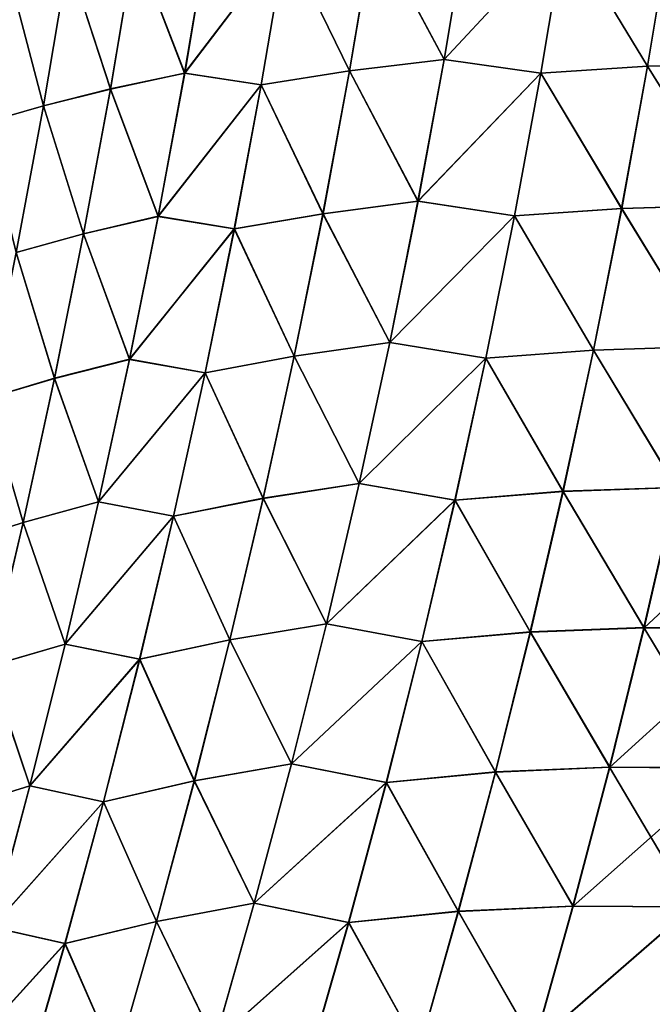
# Model space of a CAD drawing. Header units: metres. Extents: x -22 to 72, y -237 to 23.
# Tile 240 of 256: x 22.67 to 23.99, y -5.25 to -3.2. Entities that reach past the tile are written whole.
import ezdxf

# ---------------------------------------------------------------- set-up
doc = ezdxf.new("R2010")
doc.units = ezdxf.units.M
doc.layers.add('solid_509588_MEDIA_SW0001', color=7, linetype='CONTINUOUS')

msp = doc.modelspace()

# ---------------------------------------------------------------- linework, layer by layer
at = {"layer": 'solid_509588_MEDIA_SW0001'}
for points in [[(23.408638, -3.011168, 61.156776), (23.604439, -2.989753, 61.412464), (23.55504, -3.28503, 61.440479)], [(23.555283, -3.285, 107.559967), (23.604654, -2.989741, 107.587929), (23.408813, -3.011212, 107.843651)], [(23.55504, -3.28503, 61.440479), (23.604439, -2.989753, 61.412464), (23.806223, -3.015532, 61.661968)], [(23.806469, -3.015567, 107.338379), (23.604654, -2.989741, 107.587929), (23.555283, -3.285, 107.559967)], [(23.806223, -3.015532, 61.661968), (24.02709, -3.002822, 61.896645), (23.977953, -3.299026, 61.928173)], [(23.978252, -3.299129, 107.072166), (24.027359, -3.002932, 107.103653), (23.806469, -3.015567, 107.338379)], [(23.977953, -3.299026, 61.928173), (24.02709, -3.002822, 61.896645), (24.210695, -3.293109, 62.153072)], [(24.211046, -3.293175, 106.847229), (24.027359, -3.002932, 107.103653), (23.978252, -3.299129, 107.072166)], [(22.91222, -3.044873, 60.331017), (23.06587, -3.014956, 60.613407), (23.015671, -3.31329, 60.636848)], [(23.015829, -3.313174, 108.363747), (23.06601, -3.014865, 108.387123), (22.912333, -3.0448, 108.669556)], [(23.015671, -3.31329, 60.636848), (23.06587, -3.014956, 60.613407), (23.226091, -3.037265, 60.891525)], [(23.226244, -3.037275, 108.108955), (23.06601, -3.014865, 108.387123), (23.015829, -3.313174, 108.363747)], [(23.226091, -3.037265, 60.891525), (23.408638, -3.011168, 61.156776), (23.358391, -3.308715, 61.183521)], [(23.358585, -3.308746, 107.816963), (23.408813, -3.011212, 107.843651), (23.226244, -3.037275, 108.108955)], [(23.358391, -3.308715, 61.183521), (23.408638, -3.011168, 61.156776), (23.55504, -3.28503, 61.440479)], [(23.555283, -3.285, 107.559967), (23.408813, -3.011212, 107.843651), (23.358585, -3.308746, 107.816963)], [(23.55504, -3.28503, 61.440479), (23.806223, -3.015532, 61.661968), (23.756237, -3.313129, 61.692135)], [(23.75651, -3.313151, 107.308258), (23.806469, -3.015567, 107.338379), (23.555283, -3.285, 107.559967)], [(23.756237, -3.313129, 61.692135), (23.806223, -3.015532, 61.661968), (23.977953, -3.299026, 61.928173)], [(23.978252, -3.299129, 107.072166), (23.806469, -3.015567, 107.338379), (23.75651, -3.313151, 107.308258)], [(22.773642, -3.076677, 60.041119), (22.91222, -3.044873, 60.331017), (22.861319, -3.34635, 60.353241)], [(22.861444, -3.346257, 108.647408), (22.912333, -3.0448, 108.669556), (22.773722, -3.076666, 108.959503)], [(22.861319, -3.34635, 60.353241), (22.91222, -3.044873, 60.331017), (23.015671, -3.31329, 60.636848)], [(23.015829, -3.313174, 108.363747), (22.912333, -3.0448, 108.669556), (22.861444, -3.346257, 108.647408)], [(23.015671, -3.31329, 60.636848), (23.226091, -3.037265, 60.891525), (23.174976, -3.337556, 60.917023)], [(23.175146, -3.337552, 108.083519), (23.226244, -3.037275, 108.108955), (23.015829, -3.313174, 108.363747)], [(23.174976, -3.337556, 60.917023), (23.226091, -3.037265, 60.891525), (23.358391, -3.308715, 61.183521)], [(23.358585, -3.308746, 107.816963), (23.226244, -3.037275, 108.108955), (23.175146, -3.337552, 108.083519)], [(22.650852, -3.108262, 59.744404), (22.773642, -3.076677, 60.041119), (22.722116, -3.381499, 60.062126)], [(22.722208, -3.381474, 108.938576), (22.773722, -3.076666, 108.959503), (22.650887, -3.108425, 109.256264)], [(22.722116, -3.381499, 60.062126), (22.773642, -3.076677, 60.041119), (22.861319, -3.34635, 60.353241)], [(22.861444, -3.346257, 108.647408), (22.773722, -3.076666, 108.959503), (22.722208, -3.381474, 108.938576)], [(22.598858, -3.416421, 59.764172), (22.650852, -3.108262, 59.744404), (22.722116, -3.381499, 60.062126)], [(22.722208, -3.381474, 108.938576), (22.650887, -3.108425, 109.256264), (22.598894, -3.416589, 109.23658)], [(23.358391, -3.308715, 61.183521), (23.55504, -3.28503, 61.440479), (23.500929, -3.57952, 61.471127)], [(23.501192, -3.57948, 107.529366), (23.555283, -3.285, 107.559967), (23.358585, -3.308746, 107.816963)], [(23.500929, -3.57952, 61.471127), (23.55504, -3.28503, 61.440479), (23.756237, -3.313129, 61.692135)], [(23.75651, -3.313151, 107.308258), (23.555283, -3.285, 107.559967), (23.501192, -3.57948, 107.529366)], [(23.977953, -3.299026, 61.928173), (24.210695, -3.293109, 62.153072), (24.15765, -3.587741, 62.189121)], [(24.15803, -3.587804, 106.811211), (24.211046, -3.293175, 106.847229), (23.978252, -3.299129, 107.072166)], [(22.861319, -3.34635, 60.353241), (23.015671, -3.31329, 60.636848), (22.960709, -3.61097, 60.66254)], [(22.960882, -3.610837, 108.338127), (23.015829, -3.313174, 108.363747), (22.861444, -3.346257, 108.647408)], [(22.960709, -3.61097, 60.66254), (23.015671, -3.31329, 60.636848), (23.174976, -3.337556, 60.917023)], [(23.175146, -3.337552, 108.083519), (23.015829, -3.313174, 108.363747), (22.960882, -3.610837, 108.338127)], [(23.174976, -3.337556, 60.917023), (23.358391, -3.308715, 61.183521), (23.303358, -3.605513, 61.212791)], [(23.30357, -3.605541, 107.78775), (23.358585, -3.308746, 107.816963), (23.175146, -3.337552, 108.083519)], [(23.303358, -3.605513, 61.212791), (23.358391, -3.308715, 61.183521), (23.500929, -3.57952, 61.471127)], [(23.501192, -3.57948, 107.529366), (23.358585, -3.308746, 107.816963), (23.30357, -3.605541, 107.78775)], [(23.500929, -3.57952, 61.471127), (23.756237, -3.313129, 61.692135), (23.701471, -3.609884, 61.725124)], [(23.701769, -3.6099, 107.275314), (23.75651, -3.313151, 107.308258), (23.501192, -3.57948, 107.529366)], [(23.701471, -3.609884, 61.725124), (23.756237, -3.313129, 61.692135), (23.924109, -3.594349, 61.962643)], [(23.924433, -3.594455, 107.037735), (23.75651, -3.313151, 107.308258), (23.701769, -3.6099, 107.275314)], [(23.756237, -3.313129, 61.692135), (23.977953, -3.299026, 61.928173), (23.924109, -3.594349, 61.962643)], [(23.924433, -3.594455, 107.037735), (23.978252, -3.299129, 107.072166), (23.75651, -3.313151, 107.308258)], [(23.924109, -3.594349, 61.962643), (23.977953, -3.299026, 61.928173), (24.15765, -3.587741, 62.189121)], [(24.15803, -3.587804, 106.811211), (23.978252, -3.299129, 107.072166), (23.924433, -3.594455, 107.037735)], [(22.722116, -3.381499, 60.062126), (22.861319, -3.34635, 60.353241), (22.805593, -3.647214, 60.377617)], [(22.805733, -3.647106, 108.623108), (22.861444, -3.346257, 108.647408), (22.722208, -3.381474, 108.938576)], [(22.805593, -3.647214, 60.377617), (22.861319, -3.34635, 60.353241), (22.960709, -3.61097, 60.66254)], [(22.960882, -3.610837, 108.338127), (22.861444, -3.346257, 108.647408), (22.805733, -3.647106, 108.623108)], [(22.960709, -3.61097, 60.66254), (23.174976, -3.337556, 60.917023), (23.119005, -3.637137, 60.94495)], [(23.119188, -3.637127, 108.055656), (23.175146, -3.337552, 108.083519), (22.960882, -3.610837, 108.338127)], [(23.119005, -3.637137, 60.94495), (23.174976, -3.337556, 60.917023), (23.303358, -3.605513, 61.212791)], [(23.30357, -3.605541, 107.78775), (23.175146, -3.337552, 108.083519), (23.119188, -3.637127, 108.055656)], [(22.598858, -3.416421, 59.764172), (22.722116, -3.381499, 60.062126), (22.66572, -3.685748, 60.085186)], [(22.665817, -3.685717, 108.915596), (22.722208, -3.381474, 108.938576), (22.598894, -3.416589, 109.23658)], [(22.66572, -3.685748, 60.085186), (22.722116, -3.381499, 60.062126), (22.805593, -3.647214, 60.377617)], [(22.805733, -3.647106, 108.623108), (22.722208, -3.381474, 108.938576), (22.665817, -3.685717, 108.915596)], [(23.303358, -3.605513, 61.212791), (23.500929, -3.57952, 61.471127), (23.442116, -3.873209, 61.504402)], [(23.442396, -3.873171, 107.496132), (23.501192, -3.57948, 107.529366), (23.30357, -3.605541, 107.78775)], [(23.442116, -3.873209, 61.504402), (23.500929, -3.57952, 61.471127), (23.701471, -3.609884, 61.725124)], [(23.701769, -3.6099, 107.275314), (23.501192, -3.57948, 107.529366), (23.442396, -3.873171, 107.496132)], [(23.701471, -3.609884, 61.725124), (23.924109, -3.594349, 61.962643), (23.865564, -3.888759, 62.000034)], [(23.865908, -3.888878, 107.000374), (23.924433, -3.594455, 107.037735), (23.701769, -3.6099, 107.275314)], [(23.865564, -3.888759, 62.000034), (23.924109, -3.594349, 61.962643), (24.099962, -3.881418, 62.228222)], [(24.100368, -3.881493, 106.772141), (23.924433, -3.594455, 107.037735), (23.865908, -3.888878, 107.000374)], [(23.924109, -3.594349, 61.962643), (24.15765, -3.587741, 62.189121), (24.099962, -3.881418, 62.228222)], [(24.100368, -3.881493, 106.772141), (24.15803, -3.587804, 106.811211), (23.924433, -3.594455, 107.037735)], [(22.805593, -3.647214, 60.377617), (22.960709, -3.61097, 60.66254), (22.900999, -3.907993, 60.690479)], [(22.901184, -3.907855, 108.310242), (22.960882, -3.610837, 108.338127), (22.805733, -3.647106, 108.623108)], [(22.900999, -3.907993, 60.690479), (22.960709, -3.61097, 60.66254), (23.119005, -3.637137, 60.94495)], [(23.119188, -3.637127, 108.055656), (22.960882, -3.610837, 108.338127), (22.901184, -3.907855, 108.310242)], [(23.119005, -3.637137, 60.94495), (23.303358, -3.605513, 61.212791), (23.243555, -3.901545, 61.244583)], [(23.24378, -3.901581, 107.756004), (23.30357, -3.605541, 107.78775), (23.119188, -3.637127, 108.055656)], [(23.243555, -3.901545, 61.244583), (23.303358, -3.605513, 61.212791), (23.442116, -3.873209, 61.504402)], [(23.442396, -3.873171, 107.496132), (23.30357, -3.605541, 107.78775), (23.24378, -3.901581, 107.756004)], [(23.442116, -3.873209, 61.504402), (23.701471, -3.609884, 61.725124), (23.641939, -3.90576, 61.760925)], [(23.642256, -3.905785, 107.239555), (23.701769, -3.6099, 107.275314), (23.442396, -3.873171, 107.496132)], [(23.641939, -3.90576, 61.760925), (23.701471, -3.609884, 61.725124), (23.865564, -3.888759, 62.000034)], [(23.865908, -3.888878, 107.000374), (23.701769, -3.6099, 107.275314), (23.642256, -3.905785, 107.239555)], [(22.900999, -3.907993, 60.690479), (23.119005, -3.637137, 60.94495), (23.058193, -3.935987, 60.9753)], [(23.058388, -3.935983, 108.02536), (23.119188, -3.637127, 108.055656), (22.901184, -3.907855, 108.310242)], [(23.058193, -3.935987, 60.9753), (23.119005, -3.637137, 60.94495), (23.243555, -3.901545, 61.244583)], [(23.24378, -3.901581, 107.756004), (23.119188, -3.637127, 108.055656), (23.058388, -3.935983, 108.02536)], [(22.66572, -3.685748, 60.085186), (22.805593, -3.647214, 60.377617), (22.745068, -3.947459, 60.404144)], [(22.745214, -3.947349, 108.596642), (22.805733, -3.647106, 108.623108), (22.665817, -3.685717, 108.915596)], [(22.745068, -3.947459, 60.404144), (22.805593, -3.647214, 60.377617), (22.900999, -3.907993, 60.690479)], [(22.901184, -3.907855, 108.310242), (22.805733, -3.647106, 108.623108), (22.745214, -3.947349, 108.596642)], [(22.604469, -3.989418, 60.110302), (22.66572, -3.685748, 60.085186), (22.745068, -3.947459, 60.404144)], [(22.745214, -3.947349, 108.596642), (22.665817, -3.685717, 108.915596), (22.604572, -3.989391, 108.890549)], [(23.243555, -3.901545, 61.244583), (23.442116, -3.873209, 61.504402), (23.378622, -4.165984, 61.540272)], [(23.378916, -4.165959, 107.460297), (23.442396, -3.873171, 107.496132), (23.24378, -3.901581, 107.756004)], [(23.378622, -4.165984, 61.540272), (23.442116, -3.873209, 61.504402), (23.641939, -3.90576, 61.760925)], [(23.642256, -3.905785, 107.239555), (23.442396, -3.873171, 107.496132), (23.378916, -4.165959, 107.460297)], [(23.865564, -3.888759, 62.000034), (24.099962, -3.881418, 62.228222), (24.037649, -4.174012, 62.270325)], [(24.038073, -4.174109, 106.730057), (24.100368, -3.881493, 106.772141), (23.865908, -3.888878, 107.000374)], [(23.058193, -3.935987, 60.9753), (23.243555, -3.901545, 61.244583), (23.179005, -4.1967, 61.278866)], [(23.179237, -4.196754, 107.721756), (23.24378, -3.901581, 107.756004), (23.058388, -3.935983, 108.02536)], [(23.179005, -4.1967, 61.278866), (23.243555, -3.901545, 61.244583), (23.378622, -4.165984, 61.540272)], [(23.378916, -4.165959, 107.460297), (23.24378, -3.901581, 107.756004), (23.179237, -4.196754, 107.721756)], [(23.378622, -4.165984, 61.540272), (23.641939, -3.90576, 61.760925), (23.577662, -4.200634, 61.799496)], [(23.577991, -4.200678, 107.201012), (23.642256, -3.905785, 107.239555), (23.378916, -4.165959, 107.460297)], [(23.577662, -4.200634, 61.799496), (23.641939, -3.90576, 61.760925), (23.80234, -4.182127, 62.04031)], [(23.802696, -4.182272, 106.960121), (23.642256, -3.905785, 107.239555), (23.577991, -4.200678, 107.201012)], [(23.641939, -3.90576, 61.760925), (23.865564, -3.888759, 62.000034), (23.80234, -4.182127, 62.04031)], [(23.802696, -4.182272, 106.960121), (23.865908, -3.888878, 107.000374), (23.642256, -3.905785, 107.239555)], [(23.80234, -4.182127, 62.04031), (23.865564, -3.888759, 62.000034), (24.037649, -4.174012, 62.270325)], [(24.038073, -4.174109, 106.730057), (23.865908, -3.888878, 107.000374), (23.802696, -4.182272, 106.960121)], [(22.745068, -3.947459, 60.404144), (22.900999, -3.907993, 60.690479), (22.836563, -4.204264, 60.720642)], [(22.836758, -4.204131, 108.280136), (22.901184, -3.907855, 108.310242), (22.745214, -3.947349, 108.596642)], [(22.836563, -4.204264, 60.720642), (22.900999, -3.907993, 60.690479), (23.058193, -3.935987, 60.9753)], [(23.058388, -3.935983, 108.02536), (22.901184, -3.907855, 108.310242), (22.836758, -4.204131, 108.280136)], [(22.604469, -3.989418, 60.110302), (22.745068, -3.947459, 60.404144), (22.679758, -4.246991, 60.4328)], [(22.679913, -4.246888, 108.568047), (22.745214, -3.947349, 108.596642), (22.604572, -3.989391, 108.890549)], [(22.679758, -4.246991, 60.4328), (22.745068, -3.947459, 60.404144), (22.836563, -4.204264, 60.720642)], [(22.836758, -4.204131, 108.280136), (22.745214, -3.947349, 108.596642), (22.679913, -4.246888, 108.568047)], [(22.836563, -4.204264, 60.720642), (23.058193, -3.935987, 60.9753), (22.992561, -4.233995, 61.008038)], [(22.992762, -4.234008, 107.992661), (23.058388, -3.935983, 108.02536), (22.836758, -4.204131, 108.280136)], [(22.992561, -4.233995, 61.008038), (23.058193, -3.935987, 60.9753), (23.179005, -4.1967, 61.278866)], [(23.179237, -4.196754, 107.721756), (23.058388, -3.935983, 108.02536), (22.992762, -4.234008, 107.992661)], [(22.538389, -4.292415, 60.137451), (22.604469, -3.989418, 60.110302), (22.679758, -4.246991, 60.4328)], [(22.679913, -4.246888, 108.568047), (22.604572, -3.989391, 108.890549), (22.538494, -4.292402, 108.863457)], [(23.179005, -4.1967, 61.278866), (23.378622, -4.165984, 61.540272), (23.310461, -4.457722, 61.578697)], [(23.310762, -4.45772, 107.421906), (23.378916, -4.165959, 107.460297), (23.179237, -4.196754, 107.721756)], [(23.310461, -4.457722, 61.578697), (23.378622, -4.165984, 61.540272), (23.577662, -4.200634, 61.799496)], [(23.577991, -4.200678, 107.201012), (23.378916, -4.165959, 107.460297), (23.310762, -4.45772, 107.421906)], [(23.577662, -4.200634, 61.799496), (23.80234, -4.182127, 62.04031), (23.734447, -4.474321, 62.083424)], [(23.73481, -4.474502, 106.917023), (23.802696, -4.182272, 106.960121), (23.577991, -4.200678, 107.201012)], [(23.734447, -4.474321, 62.083424), (23.80234, -4.182127, 62.04031), (23.970724, -4.465387, 62.315384)], [(23.971159, -4.465516, 106.685013), (23.802696, -4.182272, 106.960121), (23.73481, -4.474502, 106.917023)], [(23.80234, -4.182127, 62.04031), (24.037649, -4.174012, 62.270325), (23.970724, -4.465387, 62.315384)], [(23.971159, -4.465516, 106.685013), (24.038073, -4.174109, 106.730057), (23.802696, -4.182272, 106.960121)], [(23.970724, -4.465387, 62.315384), (24.037649, -4.174012, 62.270325), (24.217001, -4.46709, 62.536102)], [(24.283581, -4.175911, 106.511375), (24.038073, -4.174109, 106.730057), (23.971159, -4.465516, 106.685013)], [(24.217503, -4.46719, 106.464249), (24.283581, -4.175911, 106.511375), (23.971159, -4.465516, 106.685013)], [(22.679758, -4.246991, 60.4328), (22.836563, -4.204264, 60.720642), (22.767422, -4.499675, 60.752998)], [(22.767622, -4.499556, 108.247818), (22.836758, -4.204131, 108.280136), (22.679913, -4.246888, 108.568047)], [(22.767422, -4.499675, 60.752998), (22.836563, -4.204264, 60.720642), (22.992561, -4.233995, 61.008038)], [(22.992762, -4.234008, 107.992661), (22.836758, -4.204131, 108.280136), (22.767622, -4.499556, 108.247818)], [(22.992561, -4.233995, 61.008038), (23.179005, -4.1967, 61.278866), (23.109722, -4.490857, 61.315605)], [(23.109957, -4.49094, 107.685051), (23.179237, -4.196754, 107.721756), (22.992762, -4.234008, 107.992661)], [(23.109722, -4.490857, 61.315605), (23.179005, -4.1967, 61.278866), (23.310461, -4.457722, 61.578697)], [(23.310762, -4.45772, 107.421906), (23.179237, -4.196754, 107.721756), (23.109957, -4.49094, 107.685051)], [(23.310461, -4.457722, 61.578697), (23.577662, -4.200634, 61.799496), (23.508652, -4.494374, 61.840794)], [(23.508987, -4.494448, 107.159737), (23.577991, -4.200678, 107.201012), (23.310762, -4.45772, 107.421906)], [(23.508652, -4.494374, 61.840794), (23.577662, -4.200634, 61.799496), (23.734447, -4.474321, 62.083424)], [(23.73481, -4.474502, 106.917023), (23.577991, -4.200678, 107.201012), (23.508987, -4.494448, 107.159737)], [(22.767422, -4.499675, 60.752998), (22.992561, -4.233995, 61.008038), (22.922131, -4.531046, 61.043137)], [(22.922333, -4.531084, 107.957596), (22.992762, -4.234008, 107.992661), (22.767622, -4.499556, 108.247818)], [(22.922131, -4.531046, 61.043137), (22.992561, -4.233995, 61.008038), (23.109722, -4.490857, 61.315605)], [(23.109957, -4.49094, 107.685051), (22.992762, -4.234008, 107.992661), (22.922333, -4.531084, 107.957596)], [(22.538389, -4.292415, 60.137451), (22.679758, -4.246991, 60.4328), (22.60969, -4.545705, 60.463558)], [(22.609846, -4.545618, 108.537331), (22.679913, -4.246888, 108.568047), (22.538494, -4.292402, 108.863457)], [(22.60969, -4.545705, 60.463558), (22.679758, -4.246991, 60.4328), (22.767422, -4.499675, 60.752998)], [(22.767622, -4.499556, 108.247818), (22.679913, -4.246888, 108.568047), (22.609846, -4.545618, 108.537331)], [(23.109722, -4.490857, 61.315605), (23.310461, -4.457722, 61.578697), (23.237661, -4.748302, 61.619629)], [(23.237963, -4.74833, 107.380989), (23.310762, -4.45772, 107.421906), (23.109957, -4.49094, 107.685051)], [(23.237661, -4.748302, 61.619629), (23.310461, -4.457722, 61.578697), (23.508652, -4.494374, 61.840794)], [(23.508987, -4.494448, 107.159737), (23.310762, -4.45772, 107.421906), (23.237963, -4.74833, 107.380989)], [(23.508652, -4.494374, 61.840794), (23.734447, -4.474321, 62.083424), (23.661913, -4.765209, 62.129326)], [(23.662273, -4.765433, 106.871132), (23.73481, -4.474502, 106.917023), (23.508987, -4.494448, 107.159737)], [(23.661913, -4.765209, 62.129326), (23.734447, -4.474321, 62.083424), (23.89921, -4.755407, 62.36335)], [(23.899645, -4.755575, 106.637054), (23.73481, -4.474502, 106.917023), (23.662273, -4.765433, 106.871132)], [(23.734447, -4.474321, 62.083424), (23.970724, -4.465387, 62.315384), (23.89921, -4.755407, 62.36335)], [(23.899645, -4.755575, 106.637054), (23.971159, -4.465516, 106.685013), (23.73481, -4.474502, 106.917023)], [(23.89921, -4.755407, 62.36335), (23.970724, -4.465387, 62.315384), (24.146362, -4.756931, 62.586273)], [(24.217503, -4.46719, 106.464249), (23.971159, -4.465516, 106.685013), (23.899645, -4.755575, 106.637054)], [(24.146868, -4.75707, 106.414078), (24.217503, -4.46719, 106.464249), (23.899645, -4.755575, 106.637054)], [(23.970724, -4.465387, 62.315384), (24.217001, -4.46709, 62.536102), (24.146362, -4.756931, 62.586273)], [(22.60969, -4.545705, 60.463558), (22.767422, -4.499675, 60.752998), (22.6936, -4.794121, 60.787518)], [(22.6938, -4.794021, 108.213326), (22.767622, -4.499556, 108.247818), (22.609846, -4.545618, 108.537331)], [(22.6936, -4.794121, 60.787518), (22.767422, -4.499675, 60.752998), (22.922131, -4.531046, 61.043137)], [(22.922333, -4.531084, 107.957596), (22.767622, -4.499556, 108.247818), (22.6938, -4.794021, 108.213326)], [(22.922131, -4.531046, 61.043137), (23.109722, -4.490857, 61.315605), (23.035734, -4.783898, 61.354755)], [(23.035963, -4.784017, 107.64592), (23.109957, -4.49094, 107.685051), (22.922333, -4.531084, 107.957596)], [(23.035734, -4.783898, 61.354755), (23.109722, -4.490857, 61.315605), (23.237661, -4.748302, 61.619629)], [(23.237963, -4.74833, 107.380989), (23.109957, -4.49094, 107.685051), (23.035963, -4.784017, 107.64592)], [(23.237661, -4.748302, 61.619629), (23.508652, -4.494374, 61.840794), (23.434937, -4.786852, 61.884769)], [(23.435268, -4.786962, 107.115776), (23.508987, -4.494448, 107.159737), (23.237963, -4.74833, 107.380989)], [(23.434937, -4.786852, 61.884769), (23.508652, -4.494374, 61.840794), (23.661913, -4.765209, 62.129326)], [(23.662273, -4.765433, 106.871132), (23.508987, -4.494448, 107.159737), (23.435268, -4.786962, 107.115776)], [(22.6936, -4.794121, 60.787518), (22.922131, -4.531046, 61.043137), (22.84693, -4.827024, 61.080551)], [(22.847126, -4.827094, 107.920204), (22.922333, -4.531084, 107.957596), (22.6938, -4.794021, 108.213326)], [(22.84693, -4.827024, 61.080551), (22.922131, -4.531046, 61.043137), (23.035734, -4.783898, 61.354755)], [(23.035963, -4.784017, 107.64592), (22.922333, -4.531084, 107.957596), (22.847126, -4.827094, 107.920204)], [(22.534887, -4.843502, 60.496387), (22.60969, -4.545705, 60.463558), (22.6936, -4.794121, 60.787518)], [(22.6938, -4.794021, 108.213326), (22.609846, -4.545618, 108.537331), (22.535042, -4.843436, 108.504532)], [(23.035734, -4.783898, 61.354755), (23.237661, -4.748302, 61.619629), (23.160255, -5.037604, 61.663025)], [(23.160551, -5.037667, 107.337601), (23.237963, -4.74833, 107.380989), (23.035963, -4.784017, 107.64592)], [(23.160255, -5.037604, 61.663025), (23.237661, -4.748302, 61.619629), (23.434937, -4.786852, 61.884769)], [(23.435268, -4.786962, 107.115776), (23.237963, -4.74833, 107.380989), (23.160551, -5.037667, 107.337601)], [(23.434937, -4.786852, 61.884769), (23.661913, -4.765209, 62.129326), (23.58477, -5.054658, 62.177959)], [(23.585121, -5.05493, 106.822502), (23.662273, -4.765433, 106.871132), (23.435268, -4.786962, 107.115776)], [(23.58477, -5.054658, 62.177959), (23.661913, -4.765209, 62.129326), (23.823139, -5.043938, 62.414158)], [(23.823565, -5.04415, 106.586243), (23.662273, -4.765433, 106.871132), (23.585121, -5.05493, 106.822502)], [(23.661913, -4.765209, 62.129326), (23.89921, -4.755407, 62.36335), (23.823139, -5.043938, 62.414158)], [(23.823565, -5.04415, 106.586243), (23.899645, -4.755575, 106.637054), (23.662273, -4.765433, 106.871132)], [(23.823139, -5.043938, 62.414158), (23.89921, -4.755407, 62.36335), (24.071209, -5.045227, 62.639408)], [(24.146868, -4.75707, 106.414078), (23.899645, -4.755575, 106.637054), (23.823565, -5.04415, 106.586243)], [(24.071711, -5.045408, 106.360939), (24.146868, -4.75707, 106.414078), (23.823565, -5.04415, 106.586243)], [(23.89921, -4.755407, 62.36335), (24.146362, -4.756931, 62.586273), (24.071209, -5.045227, 62.639408)], [(22.84693, -4.827024, 61.080551), (23.035734, -4.783898, 61.354755), (22.957079, -5.075706, 61.396271)], [(22.957298, -5.075864, 107.604416), (23.035963, -4.784017, 107.64592), (22.847126, -4.827094, 107.920204)], [(22.957079, -5.075706, 61.396271), (23.035734, -4.783898, 61.354755), (23.160255, -5.037604, 61.663025)], [(23.160551, -5.037667, 107.337601), (23.035963, -4.784017, 107.64592), (22.957298, -5.075864, 107.604416)], [(23.160255, -5.037604, 61.663025), (23.434937, -4.786852, 61.884769), (23.356552, -5.077938, 61.93137)], [(23.356552, -5.077938, 61.93137), (23.434937, -4.786852, 61.884769), (23.58477, -5.054658, 62.177959)], [(22.534887, -4.843502, 60.496387), (22.6936, -4.794121, 60.787518), (22.615135, -5.087494, 60.824158)], [(22.615334, -5.087419, 108.176712), (22.6938, -4.794021, 108.213326), (22.535042, -4.843436, 108.504532)], [(22.615135, -5.087494, 60.824158), (22.6936, -4.794121, 60.787518), (22.84693, -4.827024, 61.080551)], [(22.847126, -4.827094, 107.920204), (22.6938, -4.794021, 108.213326), (22.615334, -5.087419, 108.176712)], [(23.356876, -5.078089, 107.069176), (23.435268, -4.786962, 107.115776), (23.160551, -5.037667, 107.337601)], [(23.585121, -5.05493, 106.822502), (23.435268, -4.786962, 107.115776), (23.356876, -5.078089, 107.069176)], [(22.615135, -5.087494, 60.824158), (22.84693, -4.827024, 61.080551), (22.766996, -5.121814, 61.120239)], [(22.767185, -5.12192, 107.880531), (22.847126, -4.827094, 107.920204), (22.615334, -5.087419, 108.176712)], [(22.766996, -5.121814, 61.120239), (22.84693, -4.827024, 61.080551), (22.957079, -5.075706, 61.396271)], [(22.957298, -5.075864, 107.604416), (22.847126, -4.827094, 107.920204), (22.767185, -5.12192, 107.880531)], [(22.957079, -5.075706, 61.396271), (23.160255, -5.037604, 61.663025), (23.078278, -5.325508, 61.708824)], [(23.078564, -5.325608, 107.291801), (23.160551, -5.037667, 107.337601), (22.957298, -5.075864, 107.604416)], [(23.078278, -5.325508, 61.708824), (23.160255, -5.037604, 61.663025), (23.356552, -5.077938, 61.93137)], [(23.356876, -5.078089, 107.069176), (23.160551, -5.037667, 107.337601), (23.078564, -5.325608, 107.291801)], [(23.58477, -5.054658, 62.177959), (23.823139, -5.043938, 62.414158), (23.74254, -5.330847, 62.467747)], [(23.74295, -5.331106, 106.532654), (23.823565, -5.04415, 106.586243), (23.585121, -5.05493, 106.822502)], [(23.74254, -5.330847, 62.467747), (23.823139, -5.043938, 62.414158), (24.071209, -5.045227, 62.639408)], [(23.74254, -5.330847, 62.467747), (24.071209, -5.045227, 62.639408), (23.991571, -5.331843, 62.695446)], [(24.071711, -5.045408, 106.360939), (23.823565, -5.04415, 106.586243), (23.74295, -5.331106, 106.532654)], [(23.992056, -5.332068, 106.304901), (24.071711, -5.045408, 106.360939), (23.74295, -5.331106, 106.532654)], [(23.356552, -5.077938, 61.93137), (23.58477, -5.054658, 62.177959), (23.503054, -5.342541, 62.229252)], [(23.503384, -5.342862, 106.771194), (23.585121, -5.05493, 106.822502), (23.356876, -5.078089, 107.069176)], [(23.503054, -5.342541, 62.229252), (23.58477, -5.054658, 62.177959), (23.74254, -5.330847, 62.467747)], [(23.74295, -5.331106, 106.532654), (23.585121, -5.05493, 106.822502), (23.503384, -5.342862, 106.771194)], [(22.532066, -5.379692, 60.862873), (22.615135, -5.087494, 60.824158), (22.766996, -5.121814, 61.120239)], [(22.767185, -5.12192, 107.880531), (22.615334, -5.087419, 108.176712), (22.532257, -5.379643, 108.138)], [(22.766996, -5.121814, 61.120239), (22.957079, -5.075706, 61.396271), (22.873793, -5.366165, 61.440094)], [(22.873997, -5.366364, 107.560593), (22.957298, -5.075864, 107.604416), (22.767185, -5.12192, 107.880531)], [(22.873793, -5.366165, 61.440094), (22.957079, -5.075706, 61.396271), (23.078278, -5.325508, 61.708824)], [(23.078564, -5.325608, 107.291801), (22.957298, -5.075864, 107.604416), (22.873997, -5.366364, 107.560593)], [(23.078278, -5.325508, 61.708824), (23.356552, -5.077938, 61.93137), (23.273533, -5.367506, 61.98053)], [(23.273842, -5.367699, 107.020012), (23.356876, -5.078089, 107.069176), (23.078564, -5.325608, 107.291801)], [(23.273533, -5.367506, 61.98053), (23.356552, -5.077938, 61.93137), (23.503054, -5.342541, 62.229252)], [(23.503384, -5.342862, 106.771194), (23.356876, -5.078089, 107.069176), (23.273842, -5.367699, 107.020012)], [(22.532066, -5.379692, 60.862873), (22.766996, -5.121814, 61.120239), (22.682367, -5.415303, 61.162148)], [(22.682543, -5.415446, 107.838623), (22.767185, -5.12192, 107.880531), (22.532257, -5.379643, 108.138)], [(22.682367, -5.415303, 61.162148), (22.766996, -5.121814, 61.120239), (22.873793, -5.366165, 61.440094)], [(22.873997, -5.366364, 107.560593), (22.767185, -5.12192, 107.880531), (22.682543, -5.415446, 107.838623)]]:
    msp.add_3dface(points, dxfattribs=at)

doc.saveas('drawing.dxf')
